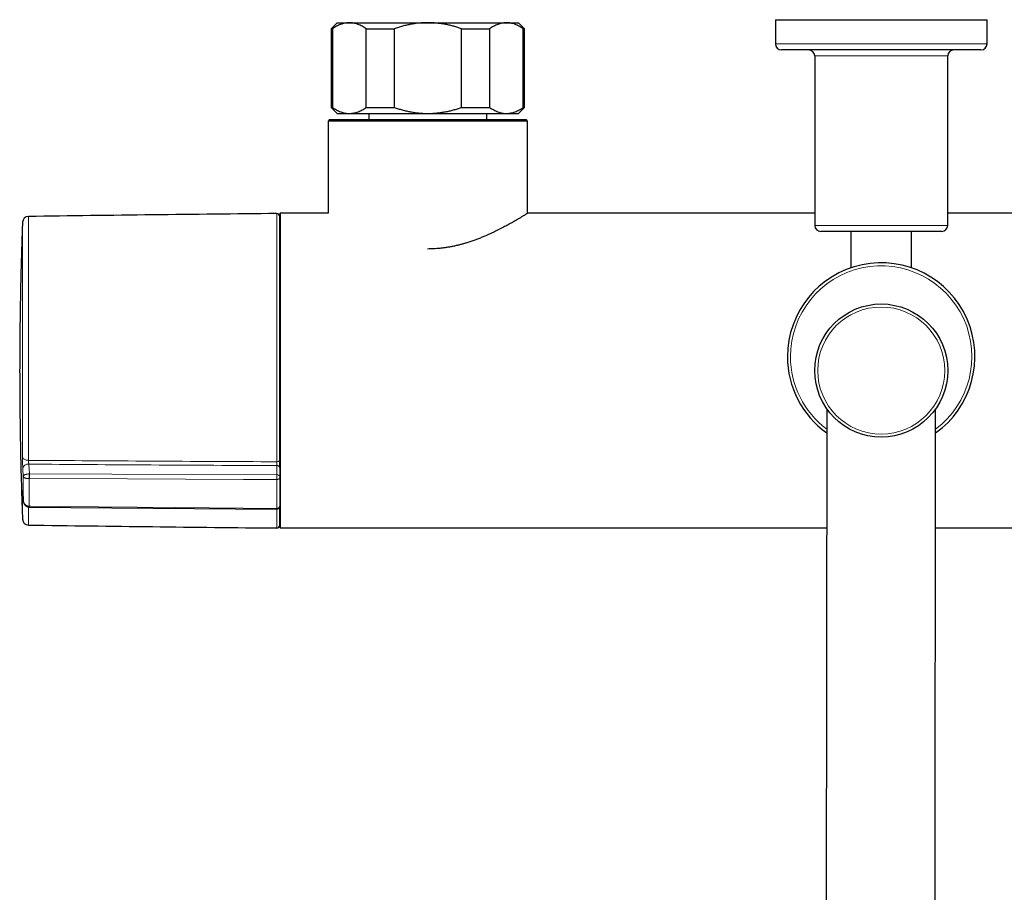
# Model space of a CAD drawing. Header units: millimetres. Extents: x 8 to 2401, y 12 to 2404.
# Tile 11 of 33: x 1103 to 1266, y 544 to 689. Entities that reach past the tile are written whole.
import ezdxf

# ---------------------------------------------------------------- set-up
doc = ezdxf.new("R2010")
doc.units = ezdxf.units.MM

msp = doc.modelspace()

# ---------------------------------------------------------------- linework, layer by layer
at = {"color": 7, "linetype": 'Continuous', "lineweight": 30}
for p, q in [((1155.19, 688.01), (1154.19, 687.01)), ((1155.19, 688.01), (1157.2, 688.01)), ((1157.2, 688.01), (1170.19, 688.01)), ((1170.19, 688.01), (1183.19, 688.01)), ((1183.19, 688.01), (1185.19, 688.01)), ((1186.19, 687.01), (1185.19, 688.01)), ((1227.65, 688.51), (1227.65, 684.51)), ((1227.65, 688.51), (1262.65, 688.51)), ((1262.65, 684.51), (1262.65, 688.51)), ((1154.19, 687.01), (1154.19, 674.01)), ((1154.19, 687.01), (1154.42, 687.01)), ((1154.42, 687.01), (1154.42, 674.01)), ((1159.99, 687.01), (1164.63, 687.01)), ((1159.99, 674.01), (1159.99, 687.01)), ((1164.63, 687.01), (1164.63, 674.01)), ((1175.76, 674.01), (1175.76, 687.01)), ((1175.76, 687.01), (1180.4, 687.01)), ((1180.4, 687.01), (1180.4, 674.01)), ((1185.97, 674.01), (1185.97, 687.01)), ((1185.97, 687.01), (1186.19, 687.01)), ((1186.19, 674.01), (1186.19, 687.01)), ((1261.65, 683.51), (1228.65, 683.51)), ((1234.15, 682.51), (1234.15, 654.51)), ((1256.15, 654.51), (1256.15, 682.51)), ((1154.19, 674.01), (1155.19, 673.01)), ((1154.19, 674.01), (1154.42, 674.01)), ((1155.19, 673.01), (1157.2, 673.01)), ((1157.2, 673.01), (1170.19, 673.01)), ((1159.99, 674.01), (1164.63, 674.01)), ((1170.19, 673.01), (1183.19, 673.01)), ((1175.76, 674.01), (1180.4, 674.01)), ((1183.19, 673.01), (1185.19, 673.01)), ((1185.19, 673.01), (1186.19, 674.01)), ((1185.97, 674.01), (1186.19, 674.01)), ((1153.94, 672.01), (1153.69, 671.76)), ((1153.69, 671.76), (1153.69, 656.51)), ((1170.14, 671.76), (1153.69, 671.76)), ((1153.94, 672.01), (1170.14, 672.01)), ((1170.14, 672.01), (1186.44, 672.01)), ((1186.69, 671.76), (1170.14, 671.76)), ((1186.69, 671.76), (1186.44, 672.01)), ((1186.69, 656.51), (1186.69, 671.76)), ((1145.79, 656.51), (1145.69, 656.41)), ((1145.69, 614.45), (1145.69, 656.41)), ((1153.69, 656.51), (1145.79, 656.51)), ((1145.79, 656.51), (1145.79, 604.51)), ((1234.15, 656.51), (1186.69, 656.51)), ((1303.69, 656.51), (1256.15, 656.51)), ((1245.15, 653.51), (1235.15, 653.51)), ((1240.15, 653.51), (1240.15, 647.48)), ((1255.15, 653.51), (1245.15, 653.51)), ((1250.15, 647.48), (1250.15, 653.51)), ((1236.14, 624.19), (1235.82, 239.19)), ((1253.82, 239.18), (1254.14, 624.18)), ((1145.69, 614.45), (1145.69, 612.93)), ((1145.69, 612.8), (1145.69, 608.11)), ((1104.26, 607.93), (1104.29, 607.93)), ((1104.29, 607.93), (1145.19, 607.59)), ((1145.69, 604.61), (1145.69, 608.07)), ((1145.69, 604.61), (1145.79, 604.51)), ((1145.79, 604.51), (1236.12, 604.51)), ((1254.12, 604.51), (1344.59, 604.51))]:
    msp.add_line(p, q, dxfattribs=at)
at = {"color": 252, "linetype": 'Continuous', "lineweight": 0}
for p, q in [((1227.65, 684.51), (1262.65, 684.51)), ((1256.15, 682.51), (1234.15, 682.51)), ((1145.19, 615.43), (1145.19, 656.46)), ((1103.16, 616.22), (1103.16, 655.02)), ((1104.14, 655.98), (1104.14, 615.66)), ((1234.15, 654.51), (1245.15, 654.51)), ((1245.15, 654.51), (1256.15, 654.51)), ((1103.28, 612.96), (1103.21, 614.31)), ((1104.2, 615.03), (1104.29, 613.43)), ((1145.19, 613.28), (1145.19, 614.79)), ((1103.28, 609.03), (1103.28, 612.96)), ((1104.25, 613.43), (1104.29, 613.43)), ((1104.29, 612.64), (1104.27, 612.64)), ((1104.27, 612.64), (1104.27, 608.06)), ((1104.29, 613.43), (1145.19, 613.28)), ((1145.19, 607.72), (1145.19, 612.49)), ((1103.16, 605.92), (1103.16, 610.47)), ((1103.21, 610.33), (1103.28, 609.03)), ((1103.21, 610.31), (1103.21, 610.33)), ((1104.14, 607.94), (1104.14, 604.96)), ((1104.27, 608.06), (1104.29, 608.06)), ((1145.19, 604.47), (1145.19, 607.59))]:
    msp.add_line(p, q, dxfattribs=at)
at = {"color": 252, "linetype": 'Continuous', "lineweight": 0, "flags": 128}
for points in [[(1103.16, 616.22), (1103.17, 616.15), (1103.2, 616.08), (1103.24, 616.01), (1103.3, 615.94), (1103.37, 615.88), (1103.46, 615.83), (1103.55, 615.78), (1103.66, 615.74), (1103.77, 615.71), (1103.89, 615.68), (1104.02, 615.67), (1104.14, 615.66)], [(1145.69, 615.72), (1145.69, 615.67), (1145.66, 615.62), (1145.63, 615.57), (1145.58, 615.53), (1145.51, 615.5), (1145.44, 615.47), (1145.36, 615.45), (1145.28, 615.43), (1145.19, 615.43)], [(1145.19, 612.49), (1144.49, 612.49), (1139.7, 612.51), (1120.5, 612.58), (1104.29, 612.64)], [(1145.19, 612.49), (1145.28, 612.5), (1145.36, 612.51), (1145.44, 612.53), (1145.51, 612.56), (1145.58, 612.6), (1145.63, 612.65), (1145.66, 612.7), (1145.69, 612.75), (1145.69, 612.8)], [(1104.29, 608.06), (1104.52, 608.06), (1109.32, 608.02), (1128.52, 607.86), (1145.19, 607.72)]]:
    msp.add_lwpolyline(points, dxfattribs=at)
at = {"color": 7, "linetype": 'Continuous', "lineweight": 30}
msp.add_circle((1245.15, 630.51), 11, dxfattribs=at)
at = {"color": 252, "linetype": 'Continuous', "lineweight": 0}
msp.add_circle((1245.15, 630.51), 10.5, dxfattribs=at)
at = {"color": 7, "linetype": 'Continuous', "lineweight": 30}
for centre, radius, start, end in [((1228.65, 684.51), 1, 180, 270), ((1261.65, 684.51), 1, 270, 0), ((1233.15, 682.51), 1, 0, 90), ((1257.15, 682.51), 1, 90, 180), ((1245.02, -9593.05), 10250, 90.558067, 90.787524), ((1145.19, 655.96), 0.5, 0, 90.5581), ((1104.16, 654.98), 1, 90.7875, 177.8371), ((1235.15, 654.51), 1, 180, 270), ((1255.15, 654.51), 1, 270, 0), ((1245.15, 632.81), 15.5, 305.4565, 180), ((1245.15, 632.81), 15.5, 180, 234.4647), ((1145.19, 608.09), 0.5, 269.5235, 0.0007), ((1104.16, 605.96), 1, 182.1629, 269.2125), ((1245.02, 10853.99), 10250, 269.212476, 269.441933), ((1145.19, 604.97), 0.5, 269.4419, 0)]:
    msp.add_arc(centre, radius, start, end, dxfattribs=at)
at = {"color": 252, "linetype": 'Continuous', "lineweight": 0}
for centre, radius, start, end in [((1245.15, 632.81), 15, 306.831, 180), ((1245.15, 632.81), 15, 180, 233.0912), ((1104.11, 614.11), 0.924, 84.2082, 167.4704), ((1145.26, 614.35), 0.449, 12.5212, 98.0939), ((1119.55, 613.43), 15.3, 180.0162, 182.974), ((1165.49, 612.79), 61.2, 179.4023, 180.1422), ((1145.26, 612.84), 0.449, 12.5212, 98.0939), ((1103.84, 610.51), 0.684, 182.8034, 202.4431), ((1103.81, 608.05), 0.459, 345.3695, 1.7816), ((1107.74, 608), 3.45, 179.0281, 181.1931), ((1145.24, 608.17), 0.455, 263.2557, 352.4954)]:
    msp.add_arc(centre, radius, start, end, dxfattribs=at)
at = {"color": 7, "linetype": 'Continuous', "lineweight": 30}
for points, knots in [([(1157.2, 688.01), (1157.17, 688.01), (1157.03, 688.01), (1156.77, 687.99), (1156.43, 687.94), (1156.1, 687.85), (1155.76, 687.74), (1155.42, 687.6), (1155.09, 687.43), (1154.75, 687.23), (1154.53, 687.08), (1154.42, 687.01)], [0, 0, 0, 0, 0.034085, 0.152699, 0.271315, 0.390844, 0.510376, 0.632431, 0.75449, 0.877243, 1, 1, 1, 1]), ([(1159.99, 687.01), (1159.88, 687.08), (1159.66, 687.23), (1159.32, 687.43), (1158.98, 687.6), (1158.63, 687.75), (1158.28, 687.86), (1157.93, 687.95), (1157.57, 688), (1157.32, 688.01), (1157.2, 688.01)], [0, 0, 0, 0, 0.122973, 0.245942, 0.369581, 0.493217, 0.619375, 0.745529, 0.872765, 1, 1, 1, 1]), ([(1170.19, 688.01), (1169.96, 688.01), (1169.5, 688), (1168.8, 687.95), (1168.1, 687.87), (1167.4, 687.76), (1166.71, 687.61), (1166.01, 687.44), (1165.31, 687.24), (1164.86, 687.09), (1164.63, 687.01)], [0, 0, 0, 0, 0.122618, 0.245238, 0.368878, 0.492521, 0.618996, 0.745475, 0.872735, 1, 1, 1, 1]), ([(1175.76, 687.01), (1175.55, 687.08), (1175.12, 687.23), (1174.47, 687.42), (1173.81, 687.59), (1173.14, 687.73), (1172.46, 687.85), (1171.77, 687.93), (1171.07, 687.99), (1170.55, 688.01), (1170.25, 688.01), (1170.19, 688.01)], [0, 0, 0, 0, 0.119246, 0.238489, 0.358338, 0.478183, 0.600299, 0.722411, 0.845493, 0.968574, 1, 1, 1, 1]), ([(1183.19, 688.01), (1183.15, 688.01), (1183.01, 688.01), (1182.75, 687.99), (1182.41, 687.94), (1182.08, 687.85), (1181.74, 687.74), (1181.4, 687.6), (1181.07, 687.43), (1180.73, 687.23), (1180.51, 687.08), (1180.4, 687.01)], [0, 0, 0, 0, 0.034085, 0.152699, 0.271315, 0.390844, 0.510376, 0.632431, 0.75449, 0.877243, 1, 1, 1, 1]), ([(1185.97, 687.01), (1185.86, 687.08), (1185.64, 687.23), (1185.3, 687.43), (1184.96, 687.6), (1184.62, 687.75), (1184.26, 687.86), (1183.91, 687.95), (1183.55, 688), (1183.31, 688.01), (1183.19, 688.01)], [0, 0, 0, 0, 0.122973, 0.245942, 0.369581, 0.493217, 0.619375, 0.745529, 0.872765, 1, 1, 1, 1]), ([(1154.42, 674.01), (1154.53, 673.94), (1154.75, 673.79), (1155.09, 673.59), (1155.43, 673.42), (1155.77, 673.28), (1156.13, 673.16), (1156.48, 673.07), (1156.84, 673.02), (1157.08, 673.01), (1157.2, 673.01)], [0, 0, 0, 0, 0.122973, 0.245942, 0.369581, 0.493217, 0.619375, 0.745529, 0.872765, 1, 1, 1, 1]), ([(1157.2, 673.01), (1157.24, 673.01), (1157.38, 673.01), (1157.64, 673.03), (1157.98, 673.08), (1158.31, 673.17), (1158.65, 673.28), (1158.99, 673.42), (1159.32, 673.59), (1159.66, 673.79), (1159.88, 673.94), (1159.99, 674.01)], [0, 0, 0, 0, 0.034085, 0.152699, 0.271315, 0.390844, 0.510376, 0.632431, 0.75449, 0.877243, 1, 1, 1, 1]), ([(1160.44, 673.01), (1160.44, 672.69), (1160.44, 672.36), (1160.44, 672.02), (1160.44, 672.01)], [0, 0, 0, 0, 0.956867, 1, 1, 1, 1]), ([(1164.63, 674.01), (1164.85, 673.94), (1165.29, 673.79), (1165.96, 673.59), (1166.64, 673.42), (1167.33, 673.28), (1168.04, 673.16), (1168.75, 673.07), (1169.47, 673.02), (1169.95, 673.01), (1170.19, 673.01)], [0, 0, 0, 0, 0.122973, 0.245942, 0.369581, 0.493217, 0.619375, 0.745529, 0.872765, 1, 1, 1, 1]), ([(1170.19, 673.01), (1170.25, 673.01), (1170.54, 673.01), (1171.05, 673.03), (1171.72, 673.08), (1172.4, 673.17), (1173.08, 673.28), (1173.75, 673.42), (1174.43, 673.59), (1175.1, 673.79), (1175.54, 673.94), (1175.76, 674.01)], [0, 0, 0, 0, 0.031426, 0.150353, 0.269282, 0.389133, 0.508986, 0.631385, 0.753788, 0.876892, 1, 1, 1, 1]), ([(1179.94, 672.01), (1179.94, 672.02), (1179.94, 672.36), (1179.94, 672.69), (1179.94, 673.01)], [0, 0, 0, 0, 0.043133, 1, 1, 1, 1]), ([(1180.4, 674.01), (1180.51, 673.94), (1180.73, 673.79), (1181.07, 673.59), (1181.41, 673.42), (1181.76, 673.28), (1182.11, 673.16), (1182.46, 673.07), (1182.82, 673.02), (1183.06, 673.01), (1183.19, 673.01)], [0, 0, 0, 0, 0.122973, 0.245942, 0.369581, 0.493217, 0.619375, 0.745529, 0.872765, 1, 1, 1, 1]), ([(1183.19, 673.01), (1183.22, 673.01), (1183.36, 673.01), (1183.62, 673.03), (1183.96, 673.08), (1184.29, 673.17), (1184.63, 673.28), (1184.97, 673.42), (1185.3, 673.59), (1185.64, 673.79), (1185.86, 673.94), (1185.97, 674.01)], [0, 0, 0, 0, 0.0340845, 0.152699, 0.2713147, 0.3908442, 0.5103765, 0.6324315, 0.7544901, 0.8772433, 1, 1, 1, 1]), ([(1186.69, 656.51), (1186.69, 656.51), (1186.69, 656.51), (1186.67, 656.5), (1186.63, 656.47), (1186.56, 656.43), (1186.47, 656.37), (1186.35, 656.3), (1186.21, 656.21), (1186.06, 656.12), (1185.89, 656.02), (1185.7, 655.9), (1185.49, 655.78), (1185.27, 655.64), (1185.02, 655.5), (1184.76, 655.34), (1184.47, 655.17), (1184.16, 654.99), (1183.82, 654.8), (1183.46, 654.6), (1183.08, 654.4), (1182.69, 654.19), (1182.27, 653.97), (1181.84, 653.75), (1181.41, 653.54), (1181, 653.34), (1180.6, 653.16), (1180.19, 652.97), (1179.71, 652.76), (1179.18, 652.54), (1178.57, 652.29), (1177.94, 652.06), (1177.29, 651.83), (1176.67, 651.63), (1176.1, 651.47), (1175.57, 651.32), (1175.03, 651.19), (1174.48, 651.06), (1173.92, 650.95), (1173.34, 650.85), (1172.76, 650.77), (1172.2, 650.71), (1171.67, 650.66), (1171.16, 650.63), (1170.65, 650.61), (1170.31, 650.6), (1170.14, 650.6)], [0, 0, 0, 0, 0.0091935, 0.0322954, 0.0553972, 0.0786807, 0.1019642, 0.1255928, 0.1492671, 0.1711177, 0.1930025, 0.2151382, 0.237274, 0.2595403, 0.2818069, 0.3043176, 0.3268588, 0.3509621, 0.3751002, 0.3994912, 0.4238824, 0.4484048, 0.4729274, 0.4976976, 0.5224998, 0.5432442, 0.5639886, 0.5848073, 0.6056261, 0.6337256, 0.6618736, 0.6903708, 0.7189232, 0.7475898, 0.7692387, 0.7909166, 0.8128445, 0.8347721, 0.856844, 0.8789155, 0.9012723, 0.9236735, 0.9426954, 0.9617173, 0.9808586, 1, 1, 1, 1]), ([(1103.16, 655.01), (1103.15, 654.76), (1103.08, 652.9), (1102.97, 649.45), (1102.84, 644.69), (1102.76, 639.95), (1102.7, 635.21), (1102.7, 632.05), (1102.69, 630.47)], [0, 0, 0, 0, 0.031277, 0.227826, 0.420872, 0.61392, 0.806964, 1, 1, 1, 1]), ([(1102.69, 630.47), (1102.7, 628.46), (1102.71, 624.44), (1102.8, 618.41), (1102.94, 612.38), (1103.07, 608.21), (1103.15, 606.06), (1103.16, 605.92)], [0, 0, 0, 0, 0.2456719, 0.4913555, 0.7370403, 0.9827158, 1, 1, 1, 1]), ([(1145.69, 615.72), (1145.69, 615.67), (1145.69, 615.58), (1145.69, 615.42), (1145.69, 615.25), (1145.69, 615.08), (1145.69, 614.91), (1145.69, 614.75), (1145.69, 614.59), (1145.69, 614.49), (1145.69, 614.45)], [0, 0, 0, 0, 0.121807, 0.243614, 0.365421, 0.487228, 0.609037, 0.730845, 0.865423, 1, 1, 1, 1]), ([(1145.69, 612.93), (1145.69, 612.93), (1145.69, 612.92), (1145.69, 612.9), (1145.69, 612.86), (1145.69, 612.83), (1145.69, 612.81), (1145.69, 612.8)], [0, 0, 0, 0, 0.060968, 0.295732, 0.530489, 0.765244, 1, 1, 1, 1]), ([(1103.19, 610.61), (1103.19, 610.61), (1103.19, 610.61), (1103.19, 610.6), (1103.19, 610.57), (1103.19, 610.53), (1103.2, 610.48), (1103.2, 610.41), (1103.21, 610.35), (1103.21, 610.31), (1103.21, 610.3)], [0, 0, 0, 0, 0.086536, 0.194455, 0.320614, 0.463527, 0.619942, 0.786067, 0.958523, 1, 1, 1, 1]), ([(1103.24, 609.81), (1103.24, 609.77), (1103.25, 609.5), (1103.27, 609.23), (1103.28, 609)], [0, 0, 0, 0, 0.156718, 1, 1, 1, 1]), ([(1103.28, 609), (1103.28, 608.98), (1103.29, 608.92), (1103.3, 608.81), (1103.34, 608.68), (1103.38, 608.56), (1103.44, 608.45), (1103.5, 608.36), (1103.57, 608.27), (1103.64, 608.19), (1103.72, 608.12), (1103.82, 608.06), (1103.91, 608.01), (1104.02, 607.97), (1104.12, 607.94), (1104.21, 607.93), (1104.25, 607.93), (1104.26, 607.93)], [0, 0, 0, 0, 0.037084, 0.120001, 0.203308, 0.286468, 0.359984, 0.431904, 0.502294, 0.571548, 0.639396, 0.706142, 0.77953, 0.844724, 0.916807, 0.986493, 1, 1, 1, 1]), ([(1145.69, 608.11), (1145.69, 608.11), (1145.69, 608.1), (1145.69, 608.09), (1145.69, 608.09), (1145.69, 608.09)], [0, 0, 0, 0, 0.192086, 0.932195, 1, 1, 1, 1])]:
    msp.add_open_spline(points, degree=3, knots=knots, dxfattribs=at)
at = {"color": 252, "linetype": 'Continuous', "lineweight": 0}
for points, knots in [([(1103.21, 614.31), (1103.2, 614.38), (1103.2, 614.52), (1103.19, 614.76), (1103.18, 615.02), (1103.17, 615.27), (1103.17, 615.52), (1103.16, 615.77), (1103.16, 616.01), (1103.16, 616.15), (1103.16, 616.22)], [0, 0, 0, 0, 0.133184, 0.271179, 0.390967, 0.514217, 0.633928, 0.757105, 0.876816, 1, 1, 1, 1]), ([(1104.14, 615.66), (1110.91, 615.62), (1124.59, 615.52), (1138.27, 615.46), (1145.19, 615.43)], [0, 0, 0, 0, 0.494575, 1, 1, 1, 1]), ([(1104.14, 615.66), (1104.14, 615.64), (1104.14, 615.59), (1104.15, 615.51), (1104.15, 615.43), (1104.16, 615.35), (1104.17, 615.26), (1104.18, 615.18), (1104.19, 615.1), (1104.2, 615.05), (1104.2, 615.03)], [0, 0, 0, 0, 0.119106, 0.2417467, 0.3611336, 0.4840292, 0.6039499, 0.7273393, 0.8612845, 1, 1, 1, 1]), ([(1145.19, 614.79), (1145.19, 614.82), (1145.19, 614.86), (1145.19, 614.94), (1145.19, 615.03), (1145.19, 615.11), (1145.19, 615.2), (1145.19, 615.28), (1145.19, 615.36), (1145.19, 615.41), (1145.19, 615.43)], [0, 0, 0, 0, 0.132237, 0.269175, 0.389243, 0.512793, 0.632855, 0.756398, 0.876458, 1, 1, 1, 1]), ([(1145.19, 614.79), (1138.28, 614.82), (1124.61, 614.89), (1110.95, 614.98), (1104.2, 615.03)], [0, 0, 0, 0, 0.506296, 1, 1, 1, 1]), ([(1103.28, 612.96), (1103.28, 612.96), (1103.28, 612.99), (1103.3, 613.05), (1103.36, 613.13), (1103.45, 613.21), (1103.56, 613.27), (1103.68, 613.32), (1103.81, 613.36), (1103.94, 613.39), (1104.09, 613.41), (1104.19, 613.42), (1104.25, 613.43)], [0, 0, 0, 0, 0.0041092, 0.1316375, 0.2634905, 0.3851367, 0.5108581, 0.6104031, 0.7124193, 0.7990522, 0.8874535, 1, 1, 1, 1]), ([(1104.27, 612.64), (1104.21, 612.64), (1104.11, 612.64), (1103.96, 612.65), (1103.83, 612.67), (1103.7, 612.69), (1103.57, 612.73), (1103.46, 612.77), (1103.36, 612.83), (1103.3, 612.89), (1103.28, 612.94), (1103.28, 612.96), (1103.28, 612.96)], [0, 0, 0, 0, 0.112495, 0.199095, 0.287489, 0.387029, 0.489085, 0.610739, 0.736541, 0.86404, 0.995893, 1, 1, 1, 1]), ([(1145.19, 612.49), (1145.19, 612.52), (1145.19, 612.57), (1145.19, 612.67), (1145.19, 612.77), (1145.19, 612.87), (1145.19, 612.97), (1145.19, 613.07), (1145.19, 613.16), (1145.19, 613.23), (1145.19, 613.27), (1145.19, 613.28)], [0, 0, 0, 0, 0.115727, 0.234809, 0.350536, 0.469618, 0.585344, 0.704425, 0.820153, 0.939236, 1, 1, 1, 1]), ([(1103.16, 610.47), (1103.16, 610.52), (1103.16, 610.62), (1103.16, 610.71), (1103.17, 610.76), (1103.17, 610.75), (1103.18, 610.71), (1103.19, 610.62), (1103.2, 610.5), (1103.2, 610.39), (1103.21, 610.33)], [0, 0, 0, 0, 0.132371, 0.269492, 0.389464, 0.512926, 0.633009, 0.756583, 0.876558, 1, 1, 1, 1]), ([(1104.27, 608.06), (1104.21, 608.06), (1104.11, 608.07), (1103.96, 608.11), (1103.83, 608.17), (1103.7, 608.24), (1103.57, 608.35), (1103.46, 608.49), (1103.36, 608.65), (1103.3, 608.83), (1103.28, 608.96), (1103.28, 609.03), (1103.28, 609.03)], [0, 0, 0, 0, 0.112495, 0.199095, 0.287489, 0.387029, 0.489085, 0.610739, 0.736541, 0.86404, 0.995893, 1, 1, 1, 1]), ([(1103.28, 609), (1103.28, 609.01), (1103.28, 609.02), (1103.28, 609.03), (1103.28, 609.03)], [0, 0, 0, 0, 0.826938, 1, 1, 1, 1]), ([(1145.19, 607.59), (1145.19, 607.59), (1145.19, 607.59), (1145.19, 607.6), (1145.19, 607.64), (1145.19, 607.68), (1145.19, 607.71), (1145.19, 607.72)], [0, 0, 0, 0, 0.109428, 0.365216, 0.613788, 0.869567, 1, 1, 1, 1])]:
    msp.add_open_spline(points, degree=3, knots=knots, dxfattribs=at)

doc.saveas('drawing.dxf')
